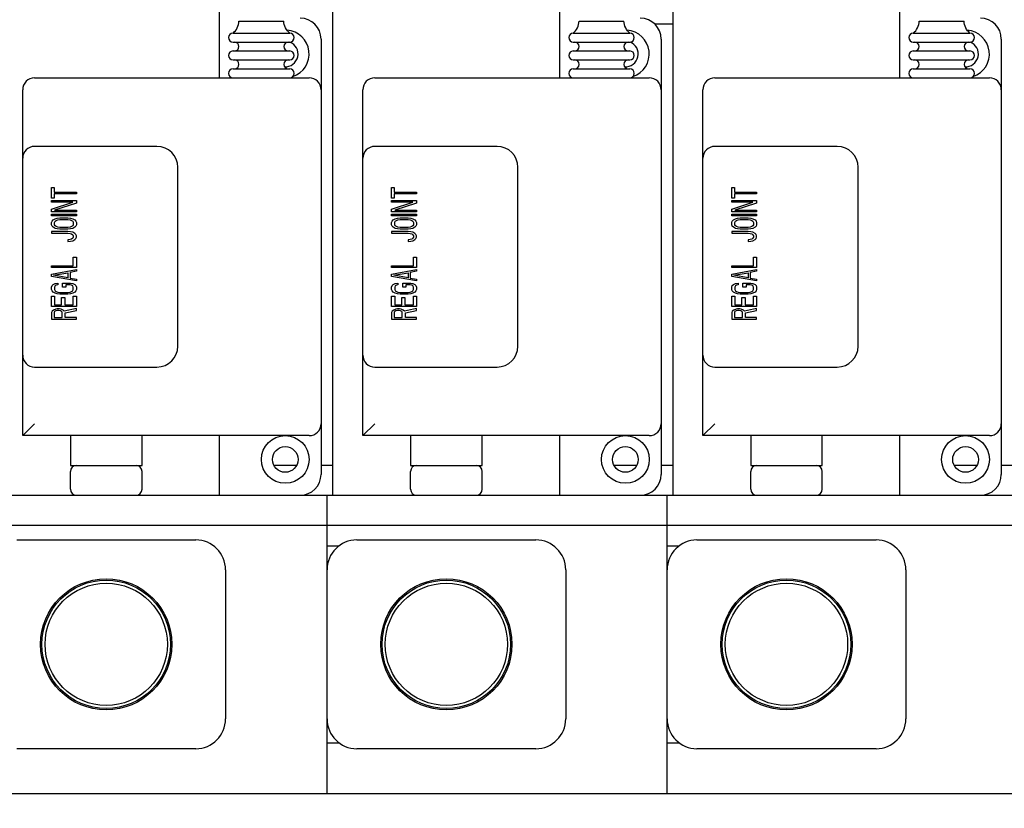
# Model space of a CAD drawing. Header units: millimetres. Extents: x 0 to 4195, y 0 to 2965.
# Tile 7 of 27: x 418 to 583, y 2002 to 2134. Entities that reach past the tile are written whole.
import ezdxf

# ---------------------------------------------------------------- set-up
doc = ezdxf.new("R2010")
doc.units = ezdxf.units.MM
doc.header["$LTSCALE"] = 231.275
doc.layers.get('0').update_dxf_attribs({"linetype": 'CONTINUOUS'})
doc.layers.add('02___PRT_ALL_AXES', color=7, linetype='CONTINUOUS')
doc.layers.add('13_ALL_COSM_SKETCH', color=7, linetype='CONTINUOUS')

msp = doc.modelspace()

# ---------------------------------------------------------------- linework, layer by layer
at = {"color": 7, "linetype": 'Continuous'}
for p, q in [((451.6143, 2124.269), (451.6143, 2141.769)), ((470.6143, 2054.269), (470.6143, 2141.769)), ((508.6143, 2124.269), (508.6143, 2141.769)), ((527.6143, 2054.269), (527.6143, 2141.769)), ((565.6143, 2124.269), (565.6143, 2141.769)), ((527.6143, 2133.269), (524.5598, 2133.269)), ((468.6143, 2130.769), (468.6143, 2057.769)), ((525.6143, 2130.769), (525.6143, 2057.769)), ((582.6143, 2130.769), (582.6143, 2057.769)), ((420.6143, 2124.269), (466.6143, 2124.269)), ((477.6143, 2124.269), (523.6143, 2124.269)), ((534.6143, 2124.269), (580.6143, 2124.269)), ((418.6143, 2064.269), (418.6143, 2122.269)), ((475.6143, 2064.269), (475.6143, 2122.269)), ((532.6143, 2064.269), (532.6143, 2122.269)), ((441.1143, 2112.769), (420.6143, 2112.769)), ((498.1143, 2112.769), (477.6143, 2112.769)), ((555.1143, 2112.769), (534.6143, 2112.769)), ((444.6143, 2079.269), (444.6143, 2109.269)), ((501.6143, 2079.269), (501.6143, 2109.269)), ((558.6143, 2079.269), (558.6143, 2109.269)), ((420.6143, 2075.769), (441.1143, 2075.769)), ((477.6143, 2075.769), (498.1143, 2075.769)), ((534.6143, 2075.769), (555.1143, 2075.769)), ((418.6143, 2064.269), (420.6143, 2066.269)), ((475.6143, 2064.269), (477.6143, 2066.269)), ((532.6143, 2064.269), (534.6143, 2066.269)), ((466.6143, 2064.269), (418.6143, 2064.269)), ((426.6143, 2064.269), (426.6143, 2059.269)), ((438.6143, 2059.269), (438.6143, 2064.269)), ((451.6143, 2054.269), (451.6143, 2064.269)), ((523.6143, 2064.269), (475.6143, 2064.269)), ((483.6143, 2064.269), (483.6143, 2059.269)), ((495.6143, 2059.269), (495.6143, 2064.269)), ((508.6143, 2054.269), (508.6143, 2064.269)), ((580.6143, 2064.269), (532.6143, 2064.269)), ((540.6143, 2064.269), (540.6143, 2059.269)), ((552.6143, 2059.269), (552.6143, 2064.269)), ((565.6143, 2054.269), (565.6143, 2064.269)), ((426.6143, 2059.269), (438.6143, 2059.269)), ((483.6143, 2059.269), (495.6143, 2059.269)), ((540.6143, 2059.269), (552.6143, 2059.269)), ((426.6143, 2055.269), (426.6143, 2058.269)), ((438.6143, 2055.269), (438.6143, 2058.269)), ((483.6143, 2055.269), (483.6143, 2058.269)), ((495.6143, 2055.269), (495.6143, 2058.269)), ((540.6143, 2055.269), (540.6143, 2058.269)), ((552.6143, 2055.269), (552.6143, 2058.269)), ((404.6143, 2054.269), (990.6143, 2054.269)), ((469.6143, 2004.269), (469.6143, 2054.269)), ((526.6143, 2004.269), (526.6143, 2054.269)), ((412.6143, 2049.269), (982.6143, 2049.269)), ((417.6143, 2046.769), (447.6143, 2046.769)), ((474.6143, 2046.769), (504.6143, 2046.769)), ((531.6143, 2046.769), (561.6143, 2046.769)), ((469.6143, 2045.769), (471.6143, 2045.769)), ((526.6143, 2045.769), (528.6143, 2045.769)), ((452.6143, 2041.769), (452.6143, 2016.769)), ((509.6143, 2041.769), (509.6143, 2016.769)), ((566.6143, 2041.769), (566.6143, 2016.769)), ((447.6143, 2011.769), (417.6143, 2011.769)), ((469.6143, 2012.769), (471.6143, 2012.769)), ((504.6143, 2011.769), (474.6143, 2011.769)), ((526.6143, 2012.769), (528.6143, 2012.769)), ((561.6143, 2011.769), (531.6143, 2011.769)), ((404.6143, 2004.269), (990.6143, 2004.269))]:
    msp.add_line(p, q, dxfattribs=at)
at = {"color": 3, "linetype": 'Continuous'}
for p, q in [((464.5112, 2059.269), (460.7174, 2059.269)), ((470.6143, 2059.269), (468.6143, 2059.269)), ((521.5112, 2059.269), (517.7174, 2059.269)), ((527.6143, 2059.269), (525.6143, 2059.269)), ((578.5112, 2059.269), (574.7174, 2059.269)), ((584.6143, 2059.269), (582.6143, 2059.269))]:
    msp.add_line(p, q, dxfattribs=at)
at = {"color": 7, "linetype": 'Continuous'}
for centre, radius in [((432.6143, 2029.269), 11), ((432.6143, 2029.269), 10.7692), ((432.6143, 2029.269), 10.25), ((489.6143, 2029.269), 11), ((489.6143, 2029.269), 10.7692), ((489.6143, 2029.269), 10.25), ((546.6143, 2029.269), 11), ((546.6143, 2029.269), 10.7692), ((546.6143, 2029.269), 10.25)]:
    msp.add_circle(centre, radius, dxfattribs=at)
for centre, radius, start, end in [((465.1143, 2130.769), 3.5, 0, 90), ((522.1143, 2130.769), 3.5, 0, 90), ((579.1143, 2130.769), 3.5, 0, 90), ((420.6143, 2122.269), 2, 90, 180), ((466.6143, 2122.269), 2, 0, 90), ((477.6143, 2122.269), 2, 90, 180), ((523.6143, 2122.269), 2, 0, 90), ((534.6143, 2122.269), 2, 90, 180), ((580.6143, 2122.269), 2, 0, 90), ((420.6143, 2110.769), 2, 90, 180), ((441.1143, 2109.269), 3.5, 0, 90), ((477.6143, 2110.769), 2, 90, 180), ((498.1143, 2109.269), 3.5, 0, 90), ((534.6143, 2110.769), 2, 90, 180), ((555.1143, 2109.269), 3.5, 0, 90), ((441.1143, 2079.269), 3.5, 270, 360), ((498.1143, 2079.269), 3.5, 270, 360), ((555.1143, 2079.269), 3.5, 270, 360), ((420.6143, 2077.769), 2, 180, 270), ((477.6143, 2077.769), 2, 180, 270), ((534.6143, 2077.769), 2, 180, 270), ((466.6143, 2066.269), 2, 270, 360), ((523.6143, 2066.269), 2, 270, 360), ((580.6143, 2066.269), 2, 270, 360), ((427.6143, 2058.269), 1, 90, 180), ((437.6143, 2058.269), 1, 0, 90), ((484.6143, 2058.269), 1, 90, 180), ((494.6143, 2058.269), 1, 0, 90), ((541.6143, 2058.269), 1, 90, 180), ((551.6143, 2058.269), 1, 0, 90), ((465.1143, 2057.769), 3.5, 270, 360), ((522.1143, 2057.769), 3.5, 270, 360), ((579.1143, 2057.769), 3.5, 270, 360), ((427.6143, 2055.269), 1, 180, 270), ((437.6143, 2055.269), 1, 270, 360), ((484.6143, 2055.269), 1, 180, 270), ((494.6143, 2055.269), 1, 270, 360), ((541.6143, 2055.269), 1, 180, 270), ((551.6143, 2055.269), 1, 270, 360), ((447.6143, 2041.769), 5, 0, 90), ((474.6143, 2041.769), 5, 90, 180), ((504.6143, 2041.769), 5, 0, 90), ((531.6143, 2041.769), 5, 90, 180), ((561.6143, 2041.769), 5, 0, 90), ((447.6143, 2016.769), 5, 270, 360), ((474.6143, 2016.769), 5, 180, 270), ((504.6143, 2016.769), 5, 270, 360), ((531.6143, 2016.769), 5, 180, 270), ((561.6143, 2016.769), 5, 270, 360)]:
    msp.add_arc(centre, radius, start, end, dxfattribs=at)
msp.add_ellipse((677.13, 2151.3037), major_axis=(440.8481, 0), ratio=0.53524075, dxfattribs=at)
at = {"layer": '02___PRT_ALL_AXES', "color": 7, "linetype": 'Continuous'}
for p, q in [((454.8644, 2133.769), (462.3643, 2133.769)), ((511.8644, 2133.769), (519.3643, 2133.769)), ((568.8644, 2133.769), (576.3643, 2133.769)), ((453.8643, 2131.769), (463.3643, 2131.769)), ((453.8643, 2130.269), (463.3643, 2130.269)), ((510.8643, 2131.769), (520.3643, 2131.769)), ((510.8643, 2130.269), (520.3643, 2130.269)), ((567.8643, 2131.769), (577.3643, 2131.769)), ((567.8643, 2130.269), (577.3643, 2130.269)), ((453.8643, 2128.769), (463.3643, 2128.769)), ((510.8643, 2128.769), (520.3643, 2128.769)), ((567.8643, 2128.769), (577.3643, 2128.769)), ((453.8643, 2127.269), (463.3643, 2127.269)), ((510.8643, 2127.269), (520.3643, 2127.269)), ((567.8643, 2127.269), (577.3643, 2127.269)), ((453.8643, 2125.769), (463.3643, 2125.769)), ((510.8643, 2125.769), (520.3643, 2125.769)), ((567.8643, 2125.769), (577.3643, 2125.769))]:
    msp.add_line(p, q, dxfattribs=at)
for centre, radius in [((462.6143, 2060.269), 4), ((519.6143, 2060.269), 4), ((576.6143, 2060.269), 4), ((462.6143, 2060.269), 2.15), ((519.6143, 2060.269), 2.15), ((576.6143, 2060.269), 2.15)]:
    msp.add_circle(centre, radius, dxfattribs=at)
for centre, radius, start, end in [((462.6143, 2128.269), 4, 288.475473, 85.687145), ((519.6143, 2128.269), 4, 288.475473, 85.687145), ((576.6143, 2128.269), 4, 288.475473, 85.687145), ((453.8643, 2131.019), 0.75, 90, 270), ((454.1143, 2129.519), 0.75, 270, 90), ((463.1143, 2129.519), 0.75, 90, 270), ((462.6143, 2128.269), 2.15, 266.328557, 68.885684), ((463.3643, 2131.019), 0.75, 270, 90), ((510.8643, 2131.019), 0.75, 90, 270), ((511.1143, 2129.519), 0.75, 270, 90), ((520.1143, 2129.519), 0.75, 90, 270), ((519.6143, 2128.269), 2.15, 266.328557, 68.885684), ((520.3643, 2131.019), 0.75, 270, 90), ((567.8643, 2131.019), 0.75, 90, 270), ((568.1143, 2129.519), 0.75, 270, 90), ((577.1143, 2129.519), 0.75, 90, 270), ((576.6143, 2128.269), 2.15, 266.328557, 68.885684), ((577.3643, 2131.019), 0.75, 270, 90), ((453.8643, 2128.019), 0.75, 90, 270), ((463.3643, 2128.019), 0.75, 270, 90), ((510.8643, 2128.019), 0.75, 90, 270), ((520.3643, 2128.019), 0.75, 270, 90), ((567.8643, 2128.019), 0.75, 90, 270), ((577.3643, 2128.019), 0.75, 270, 90), ((454.1143, 2126.519), 0.75, 270, 90), ((463.1143, 2126.519), 0.75, 90, 270), ((511.1143, 2126.519), 0.75, 270, 90), ((520.1143, 2126.519), 0.75, 90, 270), ((568.1143, 2126.519), 0.75, 270, 90), ((577.1143, 2126.519), 0.75, 90, 270), ((453.8643, 2125.019), 0.75, 90, 270), ((463.3643, 2125.019), 0.75, 270, 90), ((510.8643, 2125.019), 0.75, 90, 270), ((520.3643, 2125.019), 0.75, 270, 90), ((567.8643, 2125.019), 0.75, 90, 270), ((577.3643, 2125.019), 0.75, 270, 90)]:
    msp.add_arc(centre, radius, start, end, dxfattribs=at)
for points in [[(453.8643, 2131.769), (454.1531, 2132.002), (454.6561, 2132.613), (454.8346, 2133.3787), (454.8643, 2133.769)], [(463.3643, 2131.769), (463.0755, 2132.002), (462.5725, 2132.613), (462.3941, 2133.3787), (462.3643, 2133.769)], [(510.8643, 2131.769), (511.1531, 2132.002), (511.6561, 2132.613), (511.8346, 2133.3787), (511.8643, 2133.769)], [(520.3643, 2131.769), (520.0755, 2132.002), (519.5725, 2132.613), (519.3941, 2133.3787), (519.3643, 2133.769)], [(567.8643, 2131.769), (568.1531, 2132.002), (568.6561, 2132.613), (568.8346, 2133.3787), (568.8643, 2133.769)], [(577.3643, 2131.769), (577.0755, 2132.002), (576.5725, 2132.613), (576.3941, 2133.3787), (576.3643, 2133.769)]]:
    msp.add_open_spline(points, degree=3, knots=[0, 0, 0, 0, 0.4867103, 1, 1, 1, 1], dxfattribs=at)
at = {"layer": '13_ALL_COSM_SKETCH', "color": 7, "linetype": 'Continuous'}
for p, q in [((423.4417, 2104.0654), (423.4417, 2105.8549)), ((423.4417, 2105.8549), (423.8856, 2105.8549)), ((423.8856, 2105.8549), (423.8856, 2105.1014)), ((480.4417, 2104.0654), (480.4417, 2105.8549)), ((480.4417, 2105.8549), (480.8856, 2105.8549)), ((480.8856, 2105.8549), (480.8856, 2105.1014)), ((537.4417, 2104.0654), (537.4417, 2105.8549)), ((537.4417, 2105.8549), (537.8856, 2105.8549)), ((537.8856, 2105.8549), (537.8856, 2105.1014)), ((423.8856, 2104.0654), (423.4417, 2104.0654)), ((423.8856, 2105.1014), (427.6143, 2105.1014)), ((423.8856, 2104.8188), (423.8856, 2104.0654)), ((427.6143, 2104.8188), (423.8856, 2104.8188)), ((427.6143, 2105.1014), (427.6143, 2104.8188)), ((480.8856, 2104.0654), (480.4417, 2104.0654)), ((480.8856, 2105.1014), (484.6143, 2105.1014)), ((480.8856, 2104.8188), (480.8856, 2104.0654)), ((484.6143, 2104.8188), (480.8856, 2104.8188)), ((484.6143, 2105.1014), (484.6143, 2104.8188)), ((537.8856, 2104.0654), (537.4417, 2104.0654)), ((537.8856, 2105.1014), (541.6143, 2105.1014)), ((537.8856, 2104.8188), (537.8856, 2104.0654)), ((541.6143, 2104.8188), (537.8856, 2104.8188)), ((541.6143, 2105.1014), (541.6143, 2104.8188)), ((423.4417, 2103.4061), (423.4417, 2103.6887)), ((423.4417, 2103.6887), (427.6143, 2103.6887)), ((423.4417, 2102.2288), (426.9929, 2103.4061)), ((426.9929, 2103.4061), (423.4417, 2103.4061)), ((423.4417, 2101.805), (423.4417, 2102.2288)), ((427.6143, 2103.2648), (423.9744, 2102.0875)), ((427.6143, 2103.6887), (427.6143, 2103.2648)), ((480.4417, 2103.4061), (480.4417, 2103.6887)), ((480.4417, 2103.6887), (484.6143, 2103.6887)), ((480.4417, 2102.2288), (483.9929, 2103.4061)), ((483.9929, 2103.4061), (480.4417, 2103.4061)), ((480.4417, 2101.805), (480.4417, 2102.2288)), ((484.6143, 2103.2648), (480.9744, 2102.0875)), ((484.6143, 2103.6887), (484.6143, 2103.2648)), ((537.4417, 2103.4061), (537.4417, 2103.6887)), ((537.4417, 2103.6887), (541.6143, 2103.6887)), ((537.4417, 2102.2288), (540.9929, 2103.4061)), ((540.9929, 2103.4061), (537.4417, 2103.4061)), ((537.4417, 2101.805), (537.4417, 2102.2288)), ((541.6143, 2103.2648), (537.9744, 2102.0875)), ((541.6143, 2103.6887), (541.6143, 2103.2648)), ((427.6143, 2101.805), (423.4417, 2101.805)), ((423.4417, 2101.1457), (423.4417, 2101.4283)), ((423.4417, 2101.4283), (427.6143, 2101.4283)), ((427.6143, 2101.1457), (423.4417, 2101.1457)), ((423.708, 2100.4393), (424.0632, 2100.6277)), ((423.9744, 2102.0875), (427.6143, 2102.0875)), ((424.0632, 2100.6277), (424.4183, 2100.7219)), ((424.4183, 2100.7219), (424.8622, 2100.769)), ((424.507, 2100.4393), (424.8622, 2100.4864)), ((424.8622, 2100.769), (426.1939, 2100.769)), ((424.8622, 2100.4864), (426.1939, 2100.4864)), ((426.1939, 2100.769), (426.6378, 2100.7219)), ((426.1939, 2100.4864), (426.549, 2100.4393)), ((426.6378, 2100.7219), (426.9929, 2100.6277)), ((426.9929, 2100.6277), (427.348, 2100.4393)), ((427.6143, 2102.0875), (427.6143, 2101.805)), ((427.6143, 2101.4283), (427.6143, 2101.1457)), ((484.6143, 2101.805), (480.4417, 2101.805)), ((480.4417, 2101.1457), (480.4417, 2101.4283)), ((480.4417, 2101.4283), (484.6143, 2101.4283)), ((484.6143, 2101.1457), (480.4417, 2101.1457)), ((480.708, 2100.4393), (481.0632, 2100.6277)), ((480.9744, 2102.0875), (484.6143, 2102.0875)), ((481.0632, 2100.6277), (481.4183, 2100.7219)), ((481.4183, 2100.7219), (481.8622, 2100.769)), ((481.507, 2100.4393), (481.8622, 2100.4864)), ((481.8622, 2100.769), (483.1939, 2100.769)), ((481.8622, 2100.4864), (483.1939, 2100.4864)), ((483.1939, 2100.769), (483.6378, 2100.7219)), ((483.1939, 2100.4864), (483.549, 2100.4393)), ((483.6378, 2100.7219), (483.9929, 2100.6277)), ((483.9929, 2100.6277), (484.348, 2100.4393)), ((484.6143, 2102.0875), (484.6143, 2101.805)), ((484.6143, 2101.4283), (484.6143, 2101.1457)), ((541.6143, 2101.805), (537.4417, 2101.805)), ((537.4417, 2101.1457), (537.4417, 2101.4283)), ((537.4417, 2101.4283), (541.6143, 2101.4283)), ((541.6143, 2101.1457), (537.4417, 2101.1457)), ((537.708, 2100.4393), (538.0632, 2100.6277)), ((537.9744, 2102.0875), (541.6143, 2102.0875)), ((538.0632, 2100.6277), (538.4183, 2100.7219)), ((538.4183, 2100.7219), (538.8622, 2100.769)), ((538.507, 2100.4393), (538.8622, 2100.4864)), ((538.8622, 2100.769), (540.1939, 2100.769)), ((538.8622, 2100.4864), (540.1939, 2100.4864)), ((540.1939, 2100.769), (540.6378, 2100.7219)), ((540.1939, 2100.4864), (540.549, 2100.4393)), ((540.6378, 2100.7219), (540.9929, 2100.6277)), ((540.9929, 2100.6277), (541.348, 2100.4393)), ((541.6143, 2102.0875), (541.6143, 2101.805)), ((541.6143, 2101.4283), (541.6143, 2101.1457)), ((423.4417, 2100.0155), (423.5305, 2100.251)), ((423.4417, 2099.6388), (423.4417, 2100.0155)), ((423.5305, 2099.4033), (423.4417, 2099.6388)), ((423.5305, 2100.251), (423.708, 2100.4393)), ((423.708, 2099.215), (423.5305, 2099.4033)), ((424.0632, 2099.0266), (423.708, 2099.215)), ((423.9744, 2100.0155), (424.0632, 2100.2039)), ((423.9744, 2099.6388), (423.9744, 2100.0155)), ((424.0632, 2099.4504), (423.9744, 2099.6388)), ((424.0632, 2100.2039), (424.2407, 2100.3452)), ((424.2407, 2099.3091), (424.0632, 2099.4504)), ((424.4183, 2098.9324), (424.0632, 2099.0266)), ((424.2407, 2100.3452), (424.507, 2100.4393)), ((424.507, 2099.215), (424.2407, 2099.3091)), ((424.8622, 2098.8853), (424.4183, 2098.9324)), ((424.8622, 2099.1679), (424.507, 2099.215)), ((426.1939, 2099.1679), (424.8622, 2099.1679)), ((426.1939, 2098.8853), (424.8622, 2098.8853)), ((426.549, 2099.215), (426.1939, 2099.1679)), ((426.6378, 2098.9324), (426.1939, 2098.8853)), ((426.549, 2100.4393), (426.8153, 2100.3452)), ((426.8153, 2099.3091), (426.549, 2099.215)), ((426.9929, 2099.0266), (426.6378, 2098.9324)), ((426.8153, 2100.3452), (426.9929, 2100.2039)), ((426.9929, 2099.4504), (426.8153, 2099.3091)), ((426.9929, 2100.2039), (427.0816, 2100.0155)), ((427.0816, 2099.6388), (426.9929, 2099.4504)), ((427.348, 2099.215), (426.9929, 2099.0266)), ((427.0816, 2100.0155), (427.0816, 2099.6388)), ((427.348, 2100.4393), (427.5255, 2100.251)), ((427.5255, 2099.4033), (427.348, 2099.215)), ((427.5255, 2100.251), (427.6143, 2100.0155)), ((427.6143, 2099.6388), (427.5255, 2099.4033)), ((427.6143, 2100.0155), (427.6143, 2099.6388)), ((480.4417, 2100.0155), (480.5305, 2100.251)), ((480.4417, 2099.6388), (480.4417, 2100.0155)), ((480.5305, 2099.4033), (480.4417, 2099.6388)), ((480.5305, 2100.251), (480.708, 2100.4393)), ((480.708, 2099.215), (480.5305, 2099.4033)), ((481.0632, 2099.0266), (480.708, 2099.215)), ((480.9744, 2100.0155), (481.0632, 2100.2039)), ((480.9744, 2099.6388), (480.9744, 2100.0155)), ((481.0632, 2099.4504), (480.9744, 2099.6388)), ((481.0632, 2100.2039), (481.2407, 2100.3452)), ((481.2407, 2099.3091), (481.0632, 2099.4504)), ((481.4183, 2098.9324), (481.0632, 2099.0266)), ((481.2407, 2100.3452), (481.507, 2100.4393)), ((481.507, 2099.215), (481.2407, 2099.3091)), ((481.8622, 2098.8853), (481.4183, 2098.9324)), ((481.8622, 2099.1679), (481.507, 2099.215)), ((483.1939, 2099.1679), (481.8622, 2099.1679)), ((483.1939, 2098.8853), (481.8622, 2098.8853)), ((483.549, 2099.215), (483.1939, 2099.1679)), ((483.6378, 2098.9324), (483.1939, 2098.8853)), ((483.549, 2100.4393), (483.8153, 2100.3452)), ((483.8153, 2099.3091), (483.549, 2099.215)), ((483.9929, 2099.0266), (483.6378, 2098.9324)), ((483.8153, 2100.3452), (483.9929, 2100.2039)), ((483.9929, 2099.4504), (483.8153, 2099.3091)), ((483.9929, 2100.2039), (484.0816, 2100.0155)), ((484.0816, 2099.6388), (483.9929, 2099.4504)), ((484.348, 2099.215), (483.9929, 2099.0266)), ((484.0816, 2100.0155), (484.0816, 2099.6388)), ((484.348, 2100.4393), (484.5255, 2100.251)), ((484.5255, 2099.4033), (484.348, 2099.215)), ((484.5255, 2100.251), (484.6143, 2100.0155)), ((484.6143, 2099.6388), (484.5255, 2099.4033)), ((484.6143, 2100.0155), (484.6143, 2099.6388)), ((537.4417, 2100.0155), (537.5305, 2100.251)), ((537.4417, 2099.6388), (537.4417, 2100.0155)), ((537.5305, 2099.4033), (537.4417, 2099.6388)), ((537.5305, 2100.251), (537.708, 2100.4393)), ((537.708, 2099.215), (537.5305, 2099.4033)), ((538.0632, 2099.0266), (537.708, 2099.215)), ((537.9744, 2100.0155), (538.0632, 2100.2039)), ((537.9744, 2099.6388), (537.9744, 2100.0155)), ((538.0632, 2099.4504), (537.9744, 2099.6388)), ((538.0632, 2100.2039), (538.2407, 2100.3452)), ((538.2407, 2099.3091), (538.0632, 2099.4504)), ((538.4183, 2098.9324), (538.0632, 2099.0266)), ((538.2407, 2100.3452), (538.507, 2100.4393)), ((538.507, 2099.215), (538.2407, 2099.3091)), ((538.8622, 2098.8853), (538.4183, 2098.9324)), ((538.8622, 2099.1679), (538.507, 2099.215)), ((540.1939, 2099.1679), (538.8622, 2099.1679)), ((540.1939, 2098.8853), (538.8622, 2098.8853)), ((540.549, 2099.215), (540.1939, 2099.1679)), ((540.6378, 2098.9324), (540.1939, 2098.8853)), ((540.549, 2100.4393), (540.8153, 2100.3452)), ((540.8153, 2099.3091), (540.549, 2099.215)), ((540.9929, 2099.0266), (540.6378, 2098.9324)), ((540.8153, 2100.3452), (540.9929, 2100.2039)), ((540.9929, 2099.4504), (540.8153, 2099.3091)), ((540.9929, 2100.2039), (541.0816, 2100.0155)), ((541.0816, 2099.6388), (540.9929, 2099.4504)), ((541.348, 2099.215), (540.9929, 2099.0266)), ((541.0816, 2100.0155), (541.0816, 2099.6388)), ((541.348, 2100.4393), (541.5255, 2100.251)), ((541.5255, 2099.4033), (541.348, 2099.215)), ((541.5255, 2100.251), (541.6143, 2100.0155)), ((541.6143, 2099.6388), (541.5255, 2099.4033)), ((541.6143, 2100.0155), (541.6143, 2099.6388)), ((423.4417, 2098.5086), (423.4417, 2098.226)), ((426.1939, 2098.5086), (423.4417, 2098.5086)), ((423.4417, 2098.226), (426.1939, 2098.226)), ((426.6378, 2098.4615), (426.1939, 2098.5086)), ((426.1939, 2098.226), (426.549, 2098.179)), ((426.549, 2098.179), (426.8153, 2098.0848)), ((426.8153, 2097.2371), (426.549, 2097.1429)), ((426.9929, 2098.3673), (426.6378, 2098.4615)), ((426.8153, 2098.0848), (426.9929, 2097.9435)), ((426.9929, 2097.3784), (426.8153, 2097.2371)), ((427.348, 2098.179), (426.9929, 2098.3673)), ((426.9929, 2097.9435), (427.0816, 2097.7551)), ((427.0816, 2097.5668), (426.9929, 2097.3784)), ((427.0816, 2097.7551), (427.0816, 2097.5668)), ((427.5255, 2097.9906), (427.348, 2098.179)), ((427.348, 2097.1429), (427.5255, 2097.3313)), ((427.6143, 2097.7551), (427.5255, 2097.9906)), ((427.5255, 2097.3313), (427.6143, 2097.5668)), ((427.6143, 2097.5668), (427.6143, 2097.7551)), ((480.4417, 2098.5086), (480.4417, 2098.226)), ((483.1939, 2098.5086), (480.4417, 2098.5086)), ((480.4417, 2098.226), (483.1939, 2098.226)), ((483.6378, 2098.4615), (483.1939, 2098.5086)), ((483.1939, 2098.226), (483.549, 2098.179)), ((483.549, 2098.179), (483.8153, 2098.0848)), ((483.8153, 2097.2371), (483.549, 2097.1429)), ((483.9929, 2098.3673), (483.6378, 2098.4615)), ((483.8153, 2098.0848), (483.9929, 2097.9435)), ((483.9929, 2097.3784), (483.8153, 2097.2371)), ((484.348, 2098.179), (483.9929, 2098.3673)), ((483.9929, 2097.9435), (484.0816, 2097.7551)), ((484.0816, 2097.5668), (483.9929, 2097.3784)), ((484.0816, 2097.7551), (484.0816, 2097.5668)), ((484.5255, 2097.9906), (484.348, 2098.179)), ((484.348, 2097.1429), (484.5255, 2097.3313)), ((484.6143, 2097.7551), (484.5255, 2097.9906)), ((484.5255, 2097.3313), (484.6143, 2097.5668)), ((484.6143, 2097.5668), (484.6143, 2097.7551)), ((537.4417, 2098.5086), (537.4417, 2098.226)), ((540.1939, 2098.5086), (537.4417, 2098.5086)), ((537.4417, 2098.226), (540.1939, 2098.226)), ((540.6378, 2098.4615), (540.1939, 2098.5086)), ((540.1939, 2098.226), (540.549, 2098.179)), ((540.549, 2098.179), (540.8153, 2098.0848)), ((540.8153, 2097.2371), (540.549, 2097.1429)), ((540.9929, 2098.3673), (540.6378, 2098.4615)), ((540.8153, 2098.0848), (540.9929, 2097.9435)), ((540.9929, 2097.3784), (540.8153, 2097.2371)), ((541.348, 2098.179), (540.9929, 2098.3673)), ((540.9929, 2097.9435), (541.0816, 2097.7551)), ((541.0816, 2097.5668), (540.9929, 2097.3784)), ((541.0816, 2097.7551), (541.0816, 2097.5668)), ((541.5255, 2097.9906), (541.348, 2098.179)), ((541.348, 2097.1429), (541.5255, 2097.3313)), ((541.6143, 2097.7551), (541.5255, 2097.9906)), ((541.5255, 2097.3313), (541.6143, 2097.5668)), ((541.6143, 2097.5668), (541.6143, 2097.7551)), ((426.549, 2097.1429), (426.1939, 2097.0958)), ((426.1939, 2097.0958), (426.1939, 2096.8133)), ((426.1939, 2096.8133), (426.6378, 2096.8604)), ((426.6378, 2096.8604), (426.9929, 2096.9546)), ((426.9929, 2096.9546), (427.348, 2097.1429)), ((483.549, 2097.1429), (483.1939, 2097.0958)), ((483.1939, 2097.0958), (483.1939, 2096.8133)), ((483.1939, 2096.8133), (483.6378, 2096.8604)), ((483.6378, 2096.8604), (483.9929, 2096.9546)), ((483.9929, 2096.9546), (484.348, 2097.1429)), ((540.549, 2097.1429), (540.1939, 2097.0958)), ((540.1939, 2097.0958), (540.1939, 2096.8133)), ((540.1939, 2096.8133), (540.6378, 2096.8604)), ((540.6378, 2096.8604), (540.9929, 2096.9546)), ((540.9929, 2096.9546), (541.348, 2097.1429)), ((427.0816, 2092.7634), (427.0816, 2094.1762)), ((427.0816, 2094.1762), (427.6143, 2094.1762)), ((427.6143, 2094.1762), (427.6143, 2092.4809)), ((484.0816, 2092.7634), (484.0816, 2094.1762)), ((484.0816, 2094.1762), (484.6143, 2094.1762)), ((484.6143, 2094.1762), (484.6143, 2092.4809)), ((541.0816, 2092.7634), (541.0816, 2094.1762)), ((541.0816, 2094.1762), (541.6143, 2094.1762)), ((541.6143, 2094.1762), (541.6143, 2092.4809)), ((423.4417, 2092.4809), (423.4417, 2092.7634)), ((423.4417, 2092.7634), (427.0816, 2092.7634)), ((427.6143, 2092.4809), (423.4417, 2092.4809)), ((480.4417, 2092.4809), (480.4417, 2092.7634)), ((480.4417, 2092.7634), (484.0816, 2092.7634)), ((484.6143, 2092.4809), (480.4417, 2092.4809)), ((537.4417, 2092.4809), (537.4417, 2092.7634)), ((537.4417, 2092.7634), (541.0816, 2092.7634)), ((541.6143, 2092.4809), (537.4417, 2092.4809)), ((423.4417, 2091.3507), (427.6143, 2092.1042)), ((423.4417, 2090.974), (423.4417, 2091.3507)), ((427.6143, 2090.2205), (423.4417, 2090.974)), ((423.7968, 2091.1623), (426.1939, 2091.5861)), ((426.1939, 2090.7385), (423.7968, 2091.1623)), ((426.1939, 2091.5861), (426.1939, 2090.7385)), ((427.6143, 2091.8216), (426.549, 2091.6332)), ((426.549, 2091.6332), (426.549, 2090.6914)), ((426.549, 2090.6914), (427.6143, 2090.503)), ((427.6143, 2092.1042), (427.6143, 2091.8216)), ((480.4417, 2091.3507), (484.6143, 2092.1042)), ((480.4417, 2090.974), (480.4417, 2091.3507)), ((484.6143, 2090.2205), (480.4417, 2090.974)), ((480.7968, 2091.1623), (483.1939, 2091.5861)), ((483.1939, 2090.7385), (480.7968, 2091.1623)), ((483.1939, 2091.5861), (483.1939, 2090.7385)), ((484.6143, 2091.8216), (483.549, 2091.6332)), ((483.549, 2091.6332), (483.549, 2090.6914)), ((483.549, 2090.6914), (484.6143, 2090.503)), ((484.6143, 2092.1042), (484.6143, 2091.8216)), ((537.4417, 2091.3507), (541.6143, 2092.1042)), ((537.4417, 2090.974), (537.4417, 2091.3507)), ((541.6143, 2090.2205), (537.4417, 2090.974)), ((537.7968, 2091.1623), (540.1939, 2091.5861)), ((540.1939, 2090.7385), (537.7968, 2091.1623)), ((540.1939, 2091.5861), (540.1939, 2090.7385)), ((541.6143, 2091.8216), (540.549, 2091.6332)), ((540.549, 2091.6332), (540.549, 2090.6914)), ((540.549, 2090.6914), (541.6143, 2090.503)), ((541.6143, 2092.1042), (541.6143, 2091.8216)), ((423.4417, 2089.1845), (423.5305, 2089.4199)), ((423.4417, 2088.7607), (423.4417, 2089.1845)), ((423.5305, 2089.4199), (423.708, 2089.6083)), ((423.708, 2089.6083), (424.0632, 2089.7967)), ((424.0632, 2089.3729), (423.9744, 2089.1845)), ((423.9744, 2089.1845), (423.9744, 2088.7607)), ((424.0632, 2089.7967), (424.507, 2089.8438)), ((424.2407, 2089.5141), (424.0632, 2089.3729)), ((424.507, 2089.5612), (424.2407, 2089.5141)), ((424.507, 2089.8438), (424.507, 2089.5612)), ((425.3061, 2089.1374), (425.3061, 2089.8438)), ((425.3061, 2089.8438), (426.6378, 2089.8438)), ((425.8387, 2089.1374), (425.3061, 2089.1374)), ((425.8387, 2089.5612), (425.8387, 2089.1374)), ((426.549, 2089.5612), (425.8387, 2089.5612)), ((426.8153, 2089.5141), (426.549, 2089.5612)), ((426.6378, 2089.8438), (426.9929, 2089.7967)), ((426.9929, 2089.3729), (426.8153, 2089.5141)), ((426.9929, 2089.7967), (427.348, 2089.6083)), ((427.0816, 2089.1845), (426.9929, 2089.3729)), ((427.0816, 2088.7607), (427.0816, 2089.1845)), ((427.348, 2089.6083), (427.5255, 2089.4199)), ((427.5255, 2089.4199), (427.6143, 2089.1845)), ((427.6143, 2090.503), (427.6143, 2090.2205)), ((427.6143, 2089.1845), (427.6143, 2088.7607)), ((480.4417, 2089.1845), (480.5305, 2089.4199)), ((480.4417, 2088.7607), (480.4417, 2089.1845)), ((480.5305, 2089.4199), (480.708, 2089.6083)), ((480.708, 2089.6083), (481.0632, 2089.7967)), ((481.0632, 2089.3729), (480.9744, 2089.1845)), ((480.9744, 2089.1845), (480.9744, 2088.7607)), ((481.0632, 2089.7967), (481.507, 2089.8438)), ((481.2407, 2089.5141), (481.0632, 2089.3729)), ((481.507, 2089.5612), (481.2407, 2089.5141)), ((481.507, 2089.8438), (481.507, 2089.5612)), ((482.3061, 2089.1374), (482.3061, 2089.8438)), ((482.3061, 2089.8438), (483.6378, 2089.8438)), ((482.8387, 2089.1374), (482.3061, 2089.1374)), ((482.8387, 2089.5612), (482.8387, 2089.1374)), ((483.549, 2089.5612), (482.8387, 2089.5612)), ((483.8153, 2089.5141), (483.549, 2089.5612)), ((483.6378, 2089.8438), (483.9929, 2089.7967)), ((483.9929, 2089.3729), (483.8153, 2089.5141)), ((483.9929, 2089.7967), (484.348, 2089.6083)), ((484.0816, 2089.1845), (483.9929, 2089.3729)), ((484.0816, 2088.7607), (484.0816, 2089.1845)), ((484.348, 2089.6083), (484.5255, 2089.4199)), ((484.5255, 2089.4199), (484.6143, 2089.1845)), ((484.6143, 2090.503), (484.6143, 2090.2205)), ((484.6143, 2089.1845), (484.6143, 2088.7607)), ((537.4417, 2089.1845), (537.5305, 2089.4199)), ((537.4417, 2088.7607), (537.4417, 2089.1845)), ((537.5305, 2089.4199), (537.708, 2089.6083)), ((537.708, 2089.6083), (538.0632, 2089.7967)), ((538.0632, 2089.3729), (537.9744, 2089.1845)), ((537.9744, 2089.1845), (537.9744, 2088.7607)), ((538.0632, 2089.7967), (538.507, 2089.8438)), ((538.2407, 2089.5141), (538.0632, 2089.3729)), ((538.507, 2089.5612), (538.2407, 2089.5141)), ((538.507, 2089.8438), (538.507, 2089.5612)), ((539.3061, 2089.1374), (539.3061, 2089.8438)), ((539.3061, 2089.8438), (540.6378, 2089.8438)), ((539.8387, 2089.1374), (539.3061, 2089.1374)), ((539.8387, 2089.5612), (539.8387, 2089.1374)), ((540.549, 2089.5612), (539.8387, 2089.5612)), ((540.8153, 2089.5141), (540.549, 2089.5612)), ((540.6378, 2089.8438), (540.9929, 2089.7967)), ((540.9929, 2089.3729), (540.8153, 2089.5141)), ((540.9929, 2089.7967), (541.348, 2089.6083)), ((541.0816, 2089.1845), (540.9929, 2089.3729)), ((541.0816, 2088.7607), (541.0816, 2089.1845)), ((541.348, 2089.6083), (541.5255, 2089.4199)), ((541.5255, 2089.4199), (541.6143, 2089.1845)), ((541.6143, 2090.503), (541.6143, 2090.2205)), ((541.6143, 2089.1845), (541.6143, 2088.7607)), ((423.5305, 2088.5252), (423.4417, 2088.7607)), ((423.4417, 2085.9352), (423.4417, 2087.6305)), ((423.4417, 2087.6305), (423.9744, 2087.6305)), ((423.708, 2088.3368), (423.5305, 2088.5252)), ((424.0632, 2088.1485), (423.708, 2088.3368)), ((423.9744, 2088.7607), (424.0632, 2088.5723)), ((423.9744, 2087.6305), (423.9744, 2086.2177)), ((424.0632, 2088.5723), (424.2407, 2088.431)), ((424.4183, 2088.0543), (424.0632, 2088.1485)), ((424.2407, 2088.431), (424.507, 2088.3368)), ((424.8622, 2088.0072), (424.4183, 2088.0543)), ((424.507, 2088.3368), (424.8622, 2088.2897)), ((424.8622, 2088.2897), (426.1939, 2088.2897)), ((426.1939, 2088.0072), (424.8622, 2088.0072)), ((425.1285, 2086.2177), (425.1285, 2087.4421)), ((425.1285, 2087.4421), (425.6612, 2087.4421)), ((425.6612, 2087.4421), (425.6612, 2086.2177)), ((426.1939, 2088.2897), (426.549, 2088.3368)), ((426.6378, 2088.0543), (426.1939, 2088.0072)), ((426.549, 2088.3368), (426.8153, 2088.431)), ((426.9929, 2088.1485), (426.6378, 2088.0543)), ((426.8153, 2088.431), (426.9929, 2088.5723)), ((426.9929, 2088.5723), (427.0816, 2088.7607)), ((427.348, 2088.3368), (426.9929, 2088.1485)), ((427.0816, 2086.2177), (427.0816, 2087.6305)), ((427.0816, 2087.6305), (427.6143, 2087.6305)), ((427.5255, 2088.5252), (427.348, 2088.3368)), ((427.6143, 2088.7607), (427.5255, 2088.5252)), ((427.6143, 2087.6305), (427.6143, 2085.9352)), ((480.5305, 2088.5252), (480.4417, 2088.7607)), ((480.4417, 2085.9352), (480.4417, 2087.6305)), ((480.4417, 2087.6305), (480.9744, 2087.6305)), ((480.708, 2088.3368), (480.5305, 2088.5252)), ((481.0632, 2088.1485), (480.708, 2088.3368)), ((480.9744, 2088.7607), (481.0632, 2088.5723)), ((480.9744, 2087.6305), (480.9744, 2086.2177)), ((481.0632, 2088.5723), (481.2407, 2088.431)), ((481.4183, 2088.0543), (481.0632, 2088.1485)), ((481.2407, 2088.431), (481.507, 2088.3368)), ((481.8622, 2088.0072), (481.4183, 2088.0543)), ((481.507, 2088.3368), (481.8622, 2088.2897)), ((481.8622, 2088.2897), (483.1939, 2088.2897)), ((483.1939, 2088.0072), (481.8622, 2088.0072)), ((482.1285, 2086.2177), (482.1285, 2087.4421)), ((482.1285, 2087.4421), (482.6612, 2087.4421)), ((482.6612, 2087.4421), (482.6612, 2086.2177)), ((483.1939, 2088.2897), (483.549, 2088.3368)), ((483.6378, 2088.0543), (483.1939, 2088.0072)), ((483.549, 2088.3368), (483.8153, 2088.431)), ((483.9929, 2088.1485), (483.6378, 2088.0543)), ((483.8153, 2088.431), (483.9929, 2088.5723)), ((483.9929, 2088.5723), (484.0816, 2088.7607)), ((484.348, 2088.3368), (483.9929, 2088.1485)), ((484.0816, 2086.2177), (484.0816, 2087.6305)), ((484.0816, 2087.6305), (484.6143, 2087.6305)), ((484.5255, 2088.5252), (484.348, 2088.3368)), ((484.6143, 2088.7607), (484.5255, 2088.5252)), ((484.6143, 2087.6305), (484.6143, 2085.9352)), ((537.5305, 2088.5252), (537.4417, 2088.7607)), ((537.4417, 2085.9352), (537.4417, 2087.6305)), ((537.4417, 2087.6305), (537.9744, 2087.6305)), ((537.708, 2088.3368), (537.5305, 2088.5252)), ((538.0632, 2088.1485), (537.708, 2088.3368)), ((537.9744, 2088.7607), (538.0632, 2088.5723)), ((537.9744, 2087.6305), (537.9744, 2086.2177)), ((538.0632, 2088.5723), (538.2407, 2088.431)), ((538.4183, 2088.0543), (538.0632, 2088.1485)), ((538.2407, 2088.431), (538.507, 2088.3368)), ((538.8622, 2088.0072), (538.4183, 2088.0543)), ((538.507, 2088.3368), (538.8622, 2088.2897)), ((538.8622, 2088.2897), (540.1939, 2088.2897)), ((540.1939, 2088.0072), (538.8622, 2088.0072)), ((539.1285, 2086.2177), (539.1285, 2087.4421)), ((539.1285, 2087.4421), (539.6612, 2087.4421)), ((539.6612, 2087.4421), (539.6612, 2086.2177)), ((540.1939, 2088.2897), (540.549, 2088.3368)), ((540.6378, 2088.0543), (540.1939, 2088.0072)), ((540.549, 2088.3368), (540.8153, 2088.431)), ((540.9929, 2088.1485), (540.6378, 2088.0543)), ((540.8153, 2088.431), (540.9929, 2088.5723)), ((540.9929, 2088.5723), (541.0816, 2088.7607)), ((541.348, 2088.3368), (540.9929, 2088.1485)), ((541.0816, 2086.2177), (541.0816, 2087.6305)), ((541.0816, 2087.6305), (541.6143, 2087.6305)), ((541.5255, 2088.5252), (541.348, 2088.3368)), ((541.6143, 2088.7607), (541.5255, 2088.5252)), ((541.6143, 2087.6305), (541.6143, 2085.9352)), ((427.6143, 2085.9352), (423.4417, 2085.9352)), ((423.9744, 2086.2177), (425.1285, 2086.2177)), ((425.6612, 2086.2177), (427.0816, 2086.2177)), ((484.6143, 2085.9352), (480.4417, 2085.9352)), ((480.9744, 2086.2177), (482.1285, 2086.2177)), ((482.6612, 2086.2177), (484.0816, 2086.2177)), ((541.6143, 2085.9352), (537.4417, 2085.9352)), ((537.9744, 2086.2177), (539.1285, 2086.2177)), ((539.6612, 2086.2177), (541.0816, 2086.2177)), ((423.5305, 2085.1346), (423.4417, 2084.8992)), ((423.4417, 2084.8992), (423.4417, 2083.769)), ((423.7968, 2085.323), (423.5305, 2085.1346)), ((424.1519, 2085.4643), (423.7968, 2085.323)), ((423.9744, 2085.0875), (423.8856, 2084.9463)), ((423.8856, 2084.9463), (423.8856, 2084.0515)), ((423.8856, 2084.0515), (425.2173, 2084.0515)), ((424.1519, 2085.1817), (423.9744, 2085.0875)), ((424.4183, 2085.5114), (424.1519, 2085.4643)), ((424.4183, 2085.2288), (424.1519, 2085.1817)), ((424.7734, 2085.5114), (424.4183, 2085.5114)), ((424.6846, 2085.2288), (424.4183, 2085.2288)), ((424.9509, 2085.1817), (424.6846, 2085.2288)), ((425.0397, 2085.4643), (424.7734, 2085.5114)), ((425.1285, 2085.0875), (424.9509, 2085.1817)), ((425.3948, 2085.323), (425.0397, 2085.4643)), ((425.2173, 2084.9463), (425.1285, 2085.0875)), ((425.2173, 2084.0515), (425.2173, 2084.9463)), ((425.5724, 2085.1346), (425.3948, 2085.323)), ((427.6143, 2085.5584), (425.5724, 2085.1346)), ((425.75, 2084.8521), (427.6143, 2085.2288)), ((425.75, 2084.0515), (425.75, 2084.8521)), ((427.6143, 2084.0515), (425.75, 2084.0515)), ((427.6143, 2085.2288), (427.6143, 2085.5584)), ((427.6143, 2083.769), (427.6143, 2084.0515)), ((480.5305, 2085.1346), (480.4417, 2084.8992)), ((480.4417, 2084.8992), (480.4417, 2083.769)), ((480.7968, 2085.323), (480.5305, 2085.1346)), ((481.1519, 2085.4643), (480.7968, 2085.323)), ((480.9744, 2085.0875), (480.8856, 2084.9463)), ((480.8856, 2084.9463), (480.8856, 2084.0515)), ((480.8856, 2084.0515), (482.2173, 2084.0515)), ((481.1519, 2085.1817), (480.9744, 2085.0875)), ((481.4183, 2085.5114), (481.1519, 2085.4643)), ((481.4183, 2085.2288), (481.1519, 2085.1817)), ((481.7734, 2085.5114), (481.4183, 2085.5114)), ((481.6846, 2085.2288), (481.4183, 2085.2288)), ((481.9509, 2085.1817), (481.6846, 2085.2288)), ((482.0397, 2085.4643), (481.7734, 2085.5114)), ((482.1285, 2085.0875), (481.9509, 2085.1817)), ((482.3948, 2085.323), (482.0397, 2085.4643)), ((482.2173, 2084.9463), (482.1285, 2085.0875)), ((482.2173, 2084.0515), (482.2173, 2084.9463)), ((482.5724, 2085.1346), (482.3948, 2085.323)), ((484.6143, 2085.5584), (482.5724, 2085.1346)), ((482.75, 2084.8521), (484.6143, 2085.2288)), ((482.75, 2084.0515), (482.75, 2084.8521)), ((484.6143, 2084.0515), (482.75, 2084.0515)), ((484.6143, 2085.2288), (484.6143, 2085.5584)), ((484.6143, 2083.769), (484.6143, 2084.0515)), ((537.5305, 2085.1346), (537.4417, 2084.8992)), ((537.4417, 2084.8992), (537.4417, 2083.769)), ((537.7968, 2085.323), (537.5305, 2085.1346)), ((538.1519, 2085.4643), (537.7968, 2085.323)), ((537.9744, 2085.0875), (537.8856, 2084.9463)), ((537.8856, 2084.9463), (537.8856, 2084.0515)), ((537.8856, 2084.0515), (539.2173, 2084.0515)), ((538.1519, 2085.1817), (537.9744, 2085.0875)), ((538.4183, 2085.5114), (538.1519, 2085.4643)), ((538.4183, 2085.2288), (538.1519, 2085.1817)), ((538.7734, 2085.5114), (538.4183, 2085.5114)), ((538.6846, 2085.2288), (538.4183, 2085.2288)), ((538.9509, 2085.1817), (538.6846, 2085.2288)), ((539.0397, 2085.4643), (538.7734, 2085.5114)), ((539.1285, 2085.0875), (538.9509, 2085.1817)), ((539.3948, 2085.323), (539.0397, 2085.4643)), ((539.2173, 2084.9463), (539.1285, 2085.0875)), ((539.2173, 2084.0515), (539.2173, 2084.9463)), ((539.5724, 2085.1346), (539.3948, 2085.323)), ((541.6143, 2085.5584), (539.5724, 2085.1346)), ((539.75, 2084.8521), (541.6143, 2085.2288)), ((539.75, 2084.0515), (539.75, 2084.8521)), ((541.6143, 2084.0515), (539.75, 2084.0515)), ((541.6143, 2085.2288), (541.6143, 2085.5584)), ((541.6143, 2083.769), (541.6143, 2084.0515)), ((423.4417, 2083.769), (427.6143, 2083.769)), ((480.4417, 2083.769), (484.6143, 2083.769)), ((537.4417, 2083.769), (541.6143, 2083.769))]:
    msp.add_line(p, q, dxfattribs=at)

doc.saveas('drawing.dxf')
